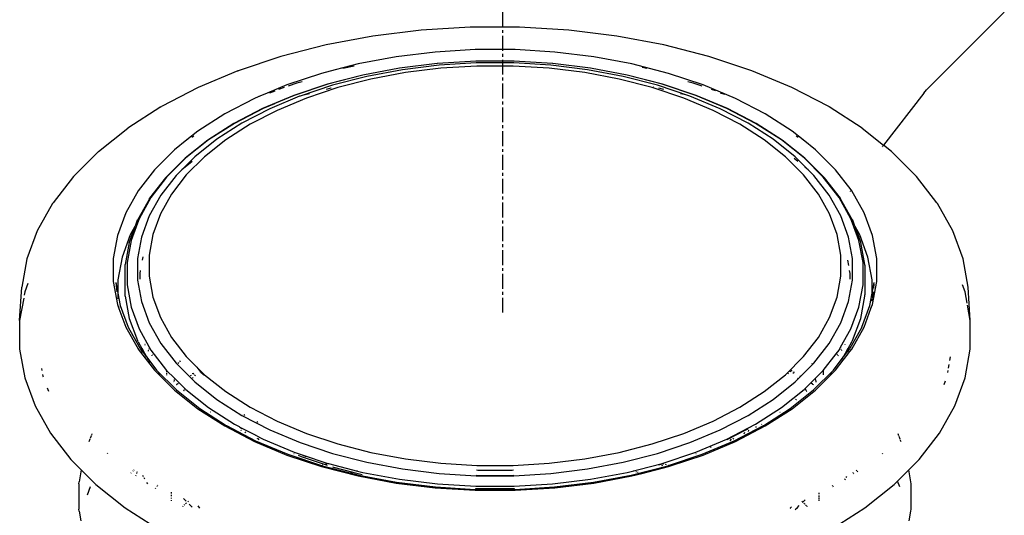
# Model space of a CAD drawing. Extents: x -15886 to -11493, y 1975 to 5059.
# Tile 37 of 47: x -13680 to -13647, y 3111 to 3128. Entities that reach past the tile are written whole.
import ezdxf

# ---------------------------------------------------------------- set-up
doc = ezdxf.new("R2010")
doc.units = 0
doc.header["$MEASUREMENT"] = 0
doc.linetypes.add('CENTER1', pattern=[0.6625, 0.5, -0.075, 0.0125, -0.075])
doc.layers.get('0').update_dxf_attribs({"linetype": 'CONTINUOUS'})
doc.layers.add('CENTERLINE', color=3, linetype='CENTER1')

# ---------------------------------------------------------------- blocks, each defined once
blk = doc.blocks.new('A$C72A74DBC')
at = {"color": 2}
for p, q in [((276.901, 291.962), (275.596, 290.657)), ((267.102, 291.66), (266.291, 291.56)), ((267.927, 291.71), (267.102, 291.66)), ((268.756, 291.71), (267.927, 291.71)), ((269.581, 291.66), (268.756, 291.71)), ((270.392, 291.56), (269.581, 291.66)), ((266.291, 291.56), (265.503, 291.412)), ((271.181, 291.412), (270.392, 291.56)), ((265.503, 291.412), (264.745, 291.218)), ((267.337, 291.292), (266.679, 291.212)), ((268.006, 291.333), (267.337, 291.292)), ((268.678, 291.333), (268.006, 291.333)), ((269.347, 291.292), (268.678, 291.333)), ((270.004, 291.212), (269.347, 291.292)), ((271.938, 291.218), (271.181, 291.412)), ((264.745, 291.218), (264.027, 290.978)), ((266.04, 291.092), (265.657, 290.994)), ((266.679, 291.212), (266.04, 291.092)), ((267.371, 291.097), (266.739, 291.019)), ((267.373, 291.097), (267.371, 291.097)), ((268.018, 291.136), (267.373, 291.097)), ((268.027, 291.108), (267.401, 291.07)), ((268.666, 291.136), (268.018, 291.136)), ((268.657, 291.108), (268.027, 291.108)), ((269.283, 291.07), (268.657, 291.108)), ((269.311, 291.097), (268.666, 291.136)), ((269.312, 291.097), (269.311, 291.097)), ((269.945, 291.019), (269.312, 291.097)), ((270.644, 291.092), (270.004, 291.212)), ((271.258, 290.934), (270.644, 291.092)), ((272.656, 290.978), (271.938, 291.218)), ((264.022, 290.977), (263.351, 290.695)), ((264.022, 290.977), (264.027, 290.978)), ((265.425, 290.934), (264.843, 290.74)), ((265.657, 290.994), (265.425, 290.934)), ((265.681, 290.998), (265.657, 290.994)), ((265.973, 291.053), (265.787, 291.018)), ((266.736, 291.019), (266.119, 290.904)), ((266.739, 291.019), (266.122, 290.903)), ((266.785, 290.994), (266.186, 290.882)), ((266.835, 290.947), (266.255, 290.838)), ((266.739, 291.019), (266.736, 291.019)), ((267.401, 291.07), (266.785, 290.994)), ((267.431, 291.02), (266.835, 290.947)), ((268.037, 291.057), (267.431, 291.02)), ((268.646, 291.057), (268.037, 291.057)), ((269.253, 291.02), (268.646, 291.057)), ((269.849, 290.947), (269.253, 291.02)), ((269.899, 290.994), (269.283, 291.07)), ((270.428, 290.838), (269.849, 290.947)), ((270.497, 290.882), (269.899, 290.994)), ((270.561, 290.903), (269.945, 291.019)), ((269.947, 291.019), (269.945, 291.019)), ((270.565, 290.904), (269.947, 291.019)), ((270.896, 291.018), (270.816, 291.033)), ((271.84, 290.74), (271.258, 290.934)), ((272.661, 290.977), (272.656, 290.978)), ((273.333, 290.695), (272.661, 290.977)), ((265.009, 290.767), (264.863, 290.718)), ((265.103, 290.791), (265.009, 290.767)), ((266.119, 290.904), (265.526, 290.751)), ((266.122, 290.903), (265.53, 290.751)), ((266.186, 290.882), (265.611, 290.734)), ((266.255, 290.838), (265.698, 290.695)), ((270.985, 290.695), (270.428, 290.838)), ((271.073, 290.734), (270.497, 290.882)), ((271.153, 290.751), (270.561, 290.903)), ((271.158, 290.751), (270.565, 290.904)), ((271.674, 290.767), (271.581, 290.791)), ((271.821, 290.718), (271.674, 290.767)), ((263.351, 290.695), (262.734, 290.374)), ((264.512, 290.601), (264.359, 290.537)), ((264.843, 290.74), (264.512, 290.601)), ((264.536, 290.609), (264.512, 290.601)), ((264.644, 290.632), (264.552, 290.601)), ((264.797, 290.696), (264.705, 290.665)), ((265.526, 290.751), (264.963, 290.564)), ((265.53, 290.751), (264.969, 290.564)), ((265.611, 290.734), (265.066, 290.553)), ((265.222, 290.592), (265.103, 290.561)), ((265.698, 290.695), (265.171, 290.519)), ((265.585, 290.685), (265.506, 290.665)), ((265.586, 290.685), (265.585, 290.685)), ((271.513, 290.519), (270.985, 290.695)), ((271.007, 290.702), (270.999, 290.704)), ((271.618, 290.553), (271.073, 290.734)), ((271.098, 290.685), (271.097, 290.685)), ((271.177, 290.665), (271.098, 290.685)), ((271.715, 290.564), (271.153, 290.751)), ((271.72, 290.564), (271.158, 290.751)), ((271.523, 290.576), (271.461, 290.592)), ((272.384, 290.512), (271.84, 290.74)), ((272.051, 290.641), (271.979, 290.665)), ((272.203, 290.577), (272.131, 290.601)), ((273.95, 290.374), (273.333, 290.695)), ((275.549, 290.602), (274.874, 289.726)), ((275.549, 290.602), (275.596, 290.657)), ((264.299, 290.512), (263.8, 290.252)), ((264.359, 290.537), (264.299, 290.512)), ((264.383, 290.545), (264.359, 290.537)), ((264.961, 290.563), (264.436, 290.342)), ((264.635, 290.424), (264.444, 290.344)), ((265.058, 290.55), (264.556, 290.339)), ((264.639, 290.426), (264.635, 290.424)), ((264.969, 290.564), (264.639, 290.426)), ((265.171, 290.519), (264.678, 290.312)), ((264.961, 290.563), (264.963, 290.564)), ((265.066, 290.553), (265.058, 290.55)), ((265.068, 290.552), (265.058, 290.55)), ((272.006, 290.312), (271.513, 290.519)), ((272.127, 290.339), (271.618, 290.553)), ((272.239, 290.344), (271.715, 290.564)), ((271.722, 290.563), (271.72, 290.564)), ((272.248, 290.342), (271.722, 290.563)), ((272.884, 290.252), (272.384, 290.512)), ((262.728, 290.371), (262.172, 290.014)), ((262.728, 290.371), (262.734, 290.374)), ((264.436, 290.342), (263.953, 290.091)), ((264.444, 290.344), (263.962, 290.093)), ((264.556, 290.339), (264.088, 290.096)), ((264.678, 290.312), (264.225, 290.077)), ((272.459, 290.077), (272.006, 290.312)), ((272.595, 290.096), (272.127, 290.339)), ((272.721, 290.093), (272.239, 290.344)), ((272.731, 290.091), (272.248, 290.342)), ((273.956, 290.371), (273.95, 290.374)), ((274.512, 290.014), (273.956, 290.371)), ((263.8, 290.252), (263.35, 289.963)), ((263.962, 290.093), (263.529, 289.815)), ((264.088, 290.096), (263.667, 289.825)), ((263.95, 290.09), (263.953, 290.091)), ((273.017, 289.825), (272.595, 290.096)), ((273.155, 289.815), (272.721, 290.093)), ((272.734, 290.09), (272.731, 290.091)), ((273.334, 289.963), (272.884, 290.252)), ((261.677, 289.621), (262.172, 290.014)), ((263.35, 289.963), (263.161, 289.814)), ((263.95, 290.09), (263.515, 289.811)), ((264.225, 290.077), (263.817, 289.815)), ((272.867, 289.815), (272.459, 290.077)), ((273.169, 289.811), (272.734, 290.09)), ((273.522, 289.814), (273.334, 289.963)), ((274.512, 290.014), (274.874, 289.726)), ((263.161, 289.814), (262.954, 289.649)), ((263.515, 289.811), (263.133, 289.507)), ((263.529, 289.815), (263.148, 289.512)), ((263.174, 289.82), (263.161, 289.814)), ((263.282, 289.876), (263.245, 289.857)), ((263.667, 289.825), (263.297, 289.531)), ((263.817, 289.815), (263.459, 289.531)), ((273.225, 289.531), (272.867, 289.815)), ((273.387, 289.531), (273.017, 289.825)), ((273.536, 289.512), (273.155, 289.815)), ((273.551, 289.507), (273.169, 289.811)), ((273.438, 289.857), (273.402, 289.876)), ((273.522, 289.814), (273.51, 289.82)), ((273.729, 289.649), (273.522, 289.814)), ((261.677, 289.621), (261.261, 289.205)), ((262.954, 289.649), (262.618, 289.313)), ((274.065, 289.313), (273.729, 289.649)), ((274.856, 289.703), (274.851, 289.697)), ((274.864, 289.714), (274.86, 289.709)), ((274.874, 289.726), (274.867, 289.718)), ((275.006, 289.621), (274.874, 289.726)), ((275.422, 289.205), (275.006, 289.621)), ((263.13, 289.505), (262.805, 289.18)), ((263.148, 289.512), (262.823, 289.188)), ((263.297, 289.531), (263.078, 289.313)), ((263.253, 289.451), (263.078, 289.313)), ((263.13, 289.505), (263.133, 289.507)), ((263.459, 289.531), (263.154, 289.226)), ((273.529, 289.226), (273.225, 289.531)), ((273.431, 289.451), (273.369, 289.501)), ((273.605, 289.313), (273.387, 289.531)), ((273.86, 289.188), (273.536, 289.512)), ((273.554, 289.505), (273.551, 289.507)), ((273.879, 289.18), (273.554, 289.505)), ((262.618, 289.313), (262.345, 288.959)), ((263.078, 289.313), (262.982, 289.217)), ((273.605, 289.313), (273.549, 289.357)), ((273.701, 289.217), (273.605, 289.313)), ((274.326, 288.975), (274.065, 289.313)), ((261.255, 289.199), (260.917, 288.76)), ((261.255, 289.199), (261.261, 289.205)), ((262.802, 289.177), (262.537, 288.834)), ((262.823, 289.188), (262.56, 288.846)), ((262.982, 289.217), (262.726, 288.884)), ((262.802, 289.177), (262.805, 289.18)), ((263.154, 289.226), (262.906, 288.905)), ((273.777, 288.905), (273.529, 289.226)), ((273.958, 288.884), (273.701, 289.217)), ((274.124, 288.846), (273.86, 289.188)), ((273.882, 289.177), (273.879, 289.18)), ((274.146, 288.834), (273.882, 289.177)), ((275.428, 289.199), (275.422, 289.205)), ((275.767, 288.76), (275.428, 289.199)), ((262.345, 288.959), (262.137, 288.589)), ((274.313, 288.953), (274.31, 288.948)), ((274.319, 288.962), (274.315, 288.956)), ((274.326, 288.975), (274.324, 288.972)), ((274.339, 288.959), (274.326, 288.975)), ((274.547, 288.589), (274.339, 288.959)), ((262.533, 288.827), (262.331, 288.469)), ((262.56, 288.846), (262.359, 288.49)), ((262.726, 288.884), (262.531, 288.539)), ((262.533, 288.827), (262.535, 288.83)), ((262.535, 288.83), (262.537, 288.834)), ((262.906, 288.905), (262.718, 288.57)), ((273.966, 288.57), (273.777, 288.905)), ((274.152, 288.539), (273.958, 288.884)), ((274.324, 288.49), (274.124, 288.846)), ((274.149, 288.83), (274.146, 288.834)), ((274.151, 288.827), (274.149, 288.83)), ((274.352, 288.469), (274.151, 288.827)), ((260.906, 288.745), (260.649, 288.288)), ((260.906, 288.745), (260.912, 288.753)), ((260.912, 288.753), (260.917, 288.76)), ((275.772, 288.753), (275.767, 288.76)), ((275.777, 288.745), (275.772, 288.753)), ((276.035, 288.288), (275.777, 288.745)), ((262.137, 288.589), (261.997, 288.21)), ((262.349, 288.463), (262.225, 288.124)), ((262.33, 288.465), (262.293, 288.363)), ((262.349, 288.463), (262.317, 288.405)), ((262.33, 288.465), (262.331, 288.469)), ((262.359, 288.49), (262.349, 288.463)), ((262.531, 288.539), (262.4, 288.183)), ((262.718, 288.57), (262.591, 288.226)), ((274.092, 288.226), (273.966, 288.57)), ((274.283, 288.183), (274.152, 288.539)), ((274.334, 288.463), (274.324, 288.49)), ((274.357, 288.422), (274.334, 288.463)), ((274.459, 288.124), (274.334, 288.463)), ((274.354, 288.465), (274.352, 288.469)), ((274.39, 288.363), (274.354, 288.465)), ((274.686, 288.21), (274.547, 288.589)), ((260.649, 288.288), (260.476, 287.817)), ((262.29, 288.358), (262.194, 288.097)), ((262.29, 288.358), (262.212, 288.219)), ((262.293, 288.363), (262.29, 288.358)), ((262.309, 288.391), (262.302, 288.379)), ((274.381, 288.379), (274.375, 288.391)), ((274.393, 288.358), (274.39, 288.363)), ((274.472, 288.219), (274.393, 288.358)), ((274.489, 288.097), (274.393, 288.358)), ((276.208, 287.817), (276.035, 288.288)), ((261.997, 288.21), (261.927, 287.824)), ((262.212, 288.219), (262.074, 287.844)), ((262.225, 288.124), (262.157, 287.752)), ((262.4, 288.183), (262.335, 287.822)), ((262.591, 288.226), (262.527, 287.876)), ((274.156, 287.876), (274.092, 288.226)), ((274.349, 287.822), (274.283, 288.183)), ((274.527, 287.752), (274.459, 288.124)), ((274.61, 287.844), (274.472, 288.219)), ((274.757, 287.824), (274.686, 288.21)), ((262.193, 288.093), (262.125, 287.719)), ((262.193, 288.093), (262.194, 288.097)), ((274.491, 288.093), (274.489, 288.097)), ((274.559, 287.719), (274.491, 288.093)), ((260.476, 287.817), (260.388, 287.338)), ((261.927, 287.824), (261.927, 287.435)), ((262.074, 287.844), (262.004, 287.462)), ((262.335, 287.822), (262.335, 287.458)), ((262.424, 287.851), (262.413, 287.794)), ((262.527, 287.876), (262.527, 287.524)), ((274.156, 287.524), (274.156, 287.876)), ((274.286, 287.706), (274.27, 287.794)), ((274.349, 287.458), (274.349, 287.822)), ((274.679, 287.462), (274.61, 287.844)), ((274.757, 287.435), (274.757, 287.824)), ((276.295, 287.338), (276.208, 287.817)), ((262.124, 287.714), (262.125, 287.719)), ((262.124, 287.71), (262.124, 287.714)), ((262.124, 287.212), (262.124, 287.71)), ((262.157, 287.752), (262.157, 287.378)), ((262.381, 287.62), (262.372, 287.569)), ((274.311, 287.569), (274.302, 287.62)), ((274.527, 287.378), (274.527, 287.752)), ((274.559, 287.714), (274.559, 287.719)), ((274.56, 287.71), (274.559, 287.714)), ((274.56, 287.71), (274.56, 287.212)), ((262.004, 287.462), (262.004, 287.237)), ((262.335, 287.458), (262.4, 287.097)), ((262.372, 287.569), (262.372, 287.474)), ((262.527, 287.524), (262.591, 287.174)), ((274.092, 287.174), (274.156, 287.524)), ((274.283, 287.097), (274.349, 287.458)), ((274.311, 287.474), (274.311, 287.569)), ((274.679, 287.237), (274.679, 287.462)), ((260.353, 286.78), (260.388, 287.338)), ((260.492, 287.4), (260.441, 287.261)), ((261.927, 287.435), (261.997, 287.049)), ((261.972, 287.417), (261.984, 287.26)), ((261.972, 287.417), (262.004, 287.237)), ((262.157, 287.378), (262.225, 287.006)), ((274.459, 287.006), (274.527, 287.378)), ((274.679, 287.237), (274.712, 287.417)), ((274.686, 287.049), (274.757, 287.435)), ((274.71, 287.396), (274.705, 287.326)), ((276.243, 287.261), (276.2, 287.377)), ((276.33, 286.78), (276.295, 287.338)), ((260.422, 287.157), (260.353, 286.78)), ((260.441, 287.261), (260.431, 287.206)), ((262.004, 287.237), (262.004, 287.146)), ((262.004, 287.237), (262.041, 287.033)), ((262.128, 287.187), (262.124, 287.212)), ((262.128, 287.187), (262.196, 286.813)), ((262.591, 287.174), (262.718, 286.83)), ((273.966, 286.83), (274.092, 287.174)), ((274.488, 286.813), (274.556, 287.187)), ((274.556, 287.187), (274.56, 287.212)), ((274.642, 287.033), (274.679, 287.237)), ((274.679, 287.184), (274.679, 287.224)), ((274.679, 287.105), (274.679, 287.146)), ((274.699, 287.25), (274.688, 287.153)), ((274.7, 287.26), (274.699, 287.25)), ((276.277, 287.071), (276.243, 287.261)), ((261.997, 287.049), (262.022, 286.982)), ((262.016, 287.014), (262.022, 286.982)), ((262.022, 286.982), (262.137, 286.67)), ((262.041, 287.033), (262.176, 286.667)), ((262.225, 287.006), (262.359, 286.64)), ((262.4, 287.097), (262.531, 286.741)), ((274.152, 286.741), (274.283, 287.097)), ((274.324, 286.64), (274.459, 287.006)), ((274.507, 286.667), (274.642, 287.033)), ((274.547, 286.67), (274.661, 286.982)), ((274.661, 286.982), (274.686, 287.049)), ((274.661, 286.982), (274.667, 287.014)), ((276.33, 286.78), (276.284, 287.035)), ((262.196, 286.813), (262.331, 286.445)), ((262.718, 286.83), (262.906, 286.495)), ((273.777, 286.495), (273.966, 286.83)), ((274.352, 286.445), (274.488, 286.813)), ((260.353, 286.78), (260.353, 286.297)), ((262.137, 286.67), (262.342, 286.305)), ((262.176, 286.667), (262.177, 286.666)), ((262.177, 286.666), (262.18, 286.656)), ((262.177, 286.666), (262.357, 286.346)), ((262.359, 286.64), (262.56, 286.284)), ((262.531, 286.741), (262.726, 286.395)), ((273.958, 286.395), (274.152, 286.741)), ((274.15, 286.33), (274.324, 286.64)), ((274.507, 286.667), (274.327, 286.346)), ((274.339, 286.3), (274.547, 286.67)), ((276.33, 286.297), (276.33, 286.78)), ((262.906, 286.495), (263.154, 286.174)), ((273.529, 286.174), (273.777, 286.495)), ((260.353, 286.297), (260.441, 285.816)), ((262.343, 286.423), (262.331, 286.445)), ((262.344, 286.312), (262.342, 286.305)), ((262.342, 286.305), (262.345, 286.3)), ((262.343, 286.423), (262.408, 286.307)), ((262.345, 286.3), (262.618, 285.946)), ((262.357, 286.346), (262.355, 286.34)), ((262.361, 286.356), (262.357, 286.346)), ((262.357, 286.346), (262.383, 286.3)), ((262.383, 286.3), (262.408, 286.267)), ((262.408, 286.307), (262.408, 286.309)), ((262.408, 286.267), (262.408, 286.307)), ((262.408, 286.307), (262.423, 286.279)), ((262.457, 286.371), (262.455, 286.365)), ((262.46, 286.379), (262.459, 286.375)), ((262.524, 286.303), (262.522, 286.297)), ((262.531, 286.323), (262.529, 286.316)), ((262.726, 286.395), (262.982, 286.063)), ((273.701, 286.063), (273.958, 286.395)), ((274.124, 286.284), (274.15, 286.33)), ((274.152, 286.323), (274.15, 286.33)), ((274.166, 286.286), (274.162, 286.297)), ((274.226, 286.371), (274.225, 286.375)), ((274.26, 286.279), (274.276, 286.307)), ((274.276, 286.307), (274.341, 286.423)), ((274.276, 286.268), (274.276, 286.307)), ((274.276, 286.268), (274.301, 286.3)), ((274.28, 286.224), (274.339, 286.3)), ((274.301, 286.3), (274.327, 286.346)), ((274.327, 286.346), (274.323, 286.356)), ((274.334, 286.326), (274.329, 286.34)), ((274.341, 286.423), (274.352, 286.445)), ((276.243, 285.816), (276.33, 286.297)), ((262.408, 286.262), (262.408, 286.267)), ((262.408, 286.267), (262.415, 286.257)), ((262.408, 286.245), (262.408, 286.254)), ((262.412, 286.249), (262.41, 286.242)), ((262.415, 286.257), (262.414, 286.254)), ((262.423, 286.279), (262.415, 286.257)), ((262.415, 286.257), (262.478, 286.177)), ((262.424, 286.28), (262.423, 286.279)), ((262.423, 286.279), (262.479, 286.18)), ((262.471, 286.162), (262.472, 286.166)), ((262.471, 286.162), (262.472, 286.161)), ((262.474, 286.168), (262.472, 286.166)), ((262.478, 286.177), (262.476, 286.173)), ((262.479, 286.18), (262.478, 286.177)), ((262.478, 286.177), (262.49, 286.161)), ((262.479, 286.182), (262.479, 286.18)), ((262.479, 286.18), (262.49, 286.161)), ((262.49, 286.161), (262.654, 285.948)), ((262.49, 286.161), (262.501, 286.142)), ((262.503, 286.131), (262.499, 286.126)), ((262.513, 286.272), (262.51, 286.266)), ((262.516, 286.281), (262.514, 286.277)), ((262.56, 286.284), (262.823, 285.942)), ((262.571, 286.189), (262.569, 286.187)), ((262.585, 286.199), (262.581, 286.196)), ((263.332, 285.996), (263.154, 286.174)), ((273.225, 285.869), (273.529, 286.174)), ((273.86, 285.942), (274.074, 286.219)), ((274.029, 285.948), (274.194, 286.161)), ((274.074, 286.219), (274.124, 286.284)), ((274.078, 286.216), (274.074, 286.219)), ((274.091, 286.206), (274.087, 286.209)), ((274.103, 286.196), (274.099, 286.199)), ((274.117, 286.185), (274.112, 286.189)), ((274.166, 286.112), (274.178, 286.133)), ((274.171, 286.272), (274.169, 286.277)), ((274.178, 286.133), (274.194, 286.161)), ((274.18, 286.131), (274.178, 286.133)), ((274.196, 286.115), (274.192, 286.119)), ((274.194, 286.161), (274.205, 286.18)), ((274.194, 286.161), (274.206, 286.177)), ((274.196, 286.115), (274.216, 286.141)), ((274.205, 286.18), (274.26, 286.279)), ((274.206, 286.177), (274.205, 286.18)), ((274.206, 286.177), (274.268, 286.257)), ((274.209, 286.168), (274.206, 286.177)), ((274.216, 286.141), (274.215, 286.149)), ((274.216, 286.141), (274.276, 286.219)), ((274.268, 286.257), (274.26, 286.279)), ((274.268, 286.257), (274.276, 286.268)), ((274.271, 286.249), (274.268, 286.257)), ((274.276, 286.255), (274.276, 286.268)), ((274.276, 286.219), (274.276, 286.228)), ((274.276, 286.219), (274.28, 286.224)), ((274.28, 286.224), (274.278, 286.231)), ((275.987, 286.105), (275.999, 286.171)), ((260.72, 285.975), (260.727, 285.94)), ((262.517, 286.112), (262.537, 286.076)), ((262.982, 286.063), (263.297, 285.748)), ((263.02, 286.073), (263.013, 286.056)), ((263.04, 286.105), (263.053, 286.088)), ((263.332, 285.996), (263.367, 285.95)), ((263.332, 285.996), (263.372, 285.956)), ((263.372, 285.956), (263.367, 285.95)), ((263.372, 285.956), (263.378, 285.949)), ((273.477, 285.839), (273.677, 286.038)), ((273.677, 286.038), (273.67, 286.056)), ((273.677, 286.038), (273.701, 286.063)), ((274.065, 285.946), (274.196, 286.115)), ((275.964, 285.977), (275.975, 286.039)), ((260.441, 285.816), (260.615, 285.343)), ((260.739, 285.871), (260.744, 285.844)), ((260.744, 285.844), (260.749, 285.831)), ((262.618, 285.946), (262.696, 285.868)), ((262.654, 285.948), (262.988, 285.614)), ((262.669, 285.903), (262.696, 285.868)), ((262.696, 285.868), (262.954, 285.61)), ((262.823, 285.942), (262.823, 285.918)), ((262.823, 285.942), (262.955, 285.81)), ((262.823, 285.903), (262.823, 285.876)), ((262.823, 285.865), (262.823, 285.86)), ((262.955, 285.81), (262.951, 285.791)), ((262.955, 285.81), (263.035, 285.73)), ((263.235, 285.858), (263.221, 285.848)), ((263.254, 285.887), (263.273, 285.892)), ((263.27, 285.824), (263.259, 285.81)), ((263.279, 285.886), (263.265, 285.877)), ((263.301, 285.864), (263.29, 285.851)), ((263.367, 285.95), (263.362, 285.943)), ((263.371, 285.945), (263.364, 285.941)), ((263.367, 285.95), (263.371, 285.945)), ((263.378, 285.949), (263.371, 285.945)), ((263.371, 285.945), (263.386, 285.925)), ((263.378, 285.949), (263.459, 285.869)), ((263.381, 285.924), (263.386, 285.925)), ((263.386, 285.925), (263.389, 285.922)), ((263.389, 285.922), (263.408, 285.897)), ((263.389, 285.922), (263.448, 285.862)), ((263.408, 285.897), (263.409, 285.896)), ((263.459, 285.869), (263.817, 285.584)), ((272.867, 285.584), (273.225, 285.869)), ((273.265, 285.884), (273.274, 285.896)), ((273.275, 285.897), (273.274, 285.896)), ((273.32, 285.919), (273.302, 285.924)), ((273.329, 285.934), (273.319, 285.941)), ((273.329, 285.934), (273.322, 285.943)), ((273.332, 285.93), (273.329, 285.934)), ((273.333, 285.932), (273.329, 285.934)), ((273.362, 285.891), (273.352, 285.904)), ((273.374, 285.903), (273.356, 285.908)), ((273.376, 285.904), (273.362, 285.913)), ((273.387, 285.748), (273.435, 285.797)), ((273.435, 285.797), (273.424, 285.81)), ((273.435, 285.797), (273.477, 285.839)), ((273.477, 285.839), (273.463, 285.848)), ((273.536, 285.618), (273.86, 285.942)), ((273.695, 285.614), (274.029, 285.948)), ((273.729, 285.61), (273.988, 285.868)), ((273.736, 285.772), (273.73, 285.804)), ((273.86, 285.934), (273.86, 285.896)), ((273.86, 285.889), (273.86, 285.882)), ((273.86, 285.876), (273.86, 285.865)), ((273.988, 285.868), (274.065, 285.946)), ((273.988, 285.868), (274.014, 285.903)), ((275.951, 285.905), (275.957, 285.94)), ((276.069, 285.343), (276.243, 285.816)), ((260.816, 285.648), (260.836, 285.594)), ((262.943, 285.745), (262.942, 285.741)), ((262.949, 285.778), (262.944, 285.755)), ((262.989, 285.7), (262.986, 285.698)), ((263.012, 285.715), (262.995, 285.704)), ((263.035, 285.73), (263.021, 285.721)), ((263.035, 285.73), (263.129, 285.636)), ((263.129, 285.636), (263.121, 285.621)), ((263.129, 285.636), (263.148, 285.618)), ((263.297, 285.748), (263.667, 285.454)), ((273.017, 285.454), (273.387, 285.748)), ((273.571, 285.607), (273.557, 285.631)), ((273.676, 285.712), (273.653, 285.727)), ((273.684, 285.706), (273.68, 285.709)), ((273.695, 285.7), (273.688, 285.704)), ((273.738, 285.76), (273.737, 285.766)), ((273.741, 285.745), (273.739, 285.755)), ((275.889, 285.706), (275.911, 285.767)), ((262.954, 285.61), (263.35, 285.295)), ((262.988, 285.614), (263.381, 285.301)), ((263.101, 285.587), (263.099, 285.584)), ((263.115, 285.612), (263.105, 285.594)), ((263.148, 285.618), (263.529, 285.315)), ((263.817, 285.584), (264.225, 285.323)), ((272.459, 285.323), (272.867, 285.584)), ((273.155, 285.315), (273.536, 285.618)), ((273.302, 285.301), (273.695, 285.614)), ((273.334, 285.295), (273.729, 285.61)), ((273.576, 285.598), (273.574, 285.602)), ((273.582, 285.587), (273.578, 285.594)), ((260.615, 285.343), (260.874, 284.884)), ((263.35, 285.295), (263.8, 285.007)), ((263.381, 285.301), (263.822, 285.018)), ((263.529, 285.315), (263.962, 285.037)), ((263.667, 285.454), (264.088, 285.184)), ((264.225, 285.323), (264.678, 285.087)), ((272.006, 285.087), (272.459, 285.323)), ((272.595, 285.184), (273.017, 285.454)), ((272.721, 285.037), (273.155, 285.315)), ((272.861, 285.018), (273.302, 285.301)), ((272.884, 285.007), (273.334, 285.295)), ((273.396, 285.452), (273.392, 285.455)), ((273.407, 285.444), (273.403, 285.446)), ((275.81, 284.884), (276.069, 285.343)), ((263.566, 285.24), (263.561, 285.238)), ((264.088, 285.184), (264.556, 284.941)), ((264.1, 285.197), (264.1, 285.196)), ((264.14, 285.194), (264.122, 285.185)), ((272.127, 284.941), (272.595, 285.184)), ((273.136, 285.231), (273.128, 285.235)), ((263.8, 285.007), (264.299, 284.747)), ((263.822, 285.018), (263.825, 285.017)), ((263.825, 285.017), (263.828, 285.015)), ((263.828, 285.015), (264.319, 284.76)), ((263.871, 285.044), (263.866, 285.041)), ((263.962, 285.037), (264.041, 284.996)), ((264.041, 284.996), (264.055, 284.987)), ((264.041, 284.996), (264.054, 284.989)), ((264.054, 284.989), (264.055, 284.987)), ((264.054, 284.989), (264.111, 284.959)), ((264.055, 284.987), (264.057, 284.982)), ((264.055, 284.987), (264.089, 284.965)), ((264.339, 285.072), (264.355, 285.082)), ((264.678, 285.087), (265.171, 284.881)), ((271.513, 284.881), (272.006, 285.087)), ((272.239, 284.786), (272.721, 285.037)), ((272.364, 284.76), (272.855, 285.015)), ((272.384, 284.747), (272.884, 285.007)), ((272.569, 284.948), (272.594, 284.965)), ((272.624, 284.974), (272.627, 284.982)), ((272.727, 284.997), (272.724, 284.979)), ((272.829, 285.034), (272.821, 285.039)), ((272.855, 285.015), (272.858, 285.017)), ((272.858, 285.017), (272.861, 285.018)), ((260.874, 284.884), (261.214, 284.442)), ((261.555, 284.843), (261.538, 284.795)), ((261.567, 284.876), (261.559, 284.854)), ((264.071, 284.944), (264.076, 284.929)), ((264.111, 284.959), (264.114, 284.952)), ((264.111, 284.959), (264.31, 284.856)), ((264.136, 284.91), (264.146, 284.893)), ((264.31, 284.856), (264.317, 284.846)), ((264.31, 284.856), (264.392, 284.813)), ((264.353, 284.797), (264.34, 284.792)), ((264.357, 284.795), (264.372, 284.775)), ((264.392, 284.813), (264.385, 284.811)), ((264.392, 284.813), (264.444, 284.786)), ((264.556, 284.941), (265.066, 284.727)), ((265.171, 284.881), (265.698, 284.705)), ((270.985, 284.705), (271.513, 284.881)), ((271.618, 284.727), (272.127, 284.941)), ((272.244, 284.779), (272.301, 284.809)), ((272.301, 284.809), (272.298, 284.811)), ((272.301, 284.809), (272.362, 284.841)), ((272.305, 284.808), (272.301, 284.809)), ((272.359, 284.836), (272.362, 284.841)), ((272.362, 284.841), (272.569, 284.948)), ((272.362, 284.841), (272.366, 284.846)), ((272.529, 284.877), (272.543, 284.901)), ((272.567, 284.945), (272.569, 284.948)), ((272.569, 284.948), (272.57, 284.952)), ((272.603, 284.915), (272.61, 284.936)), ((275.128, 284.843), (275.116, 284.876)), ((275.15, 284.783), (275.133, 284.831)), ((275.469, 284.442), (275.81, 284.884)), ((261.533, 284.783), (261.517, 284.739)), ((264.299, 284.747), (264.843, 284.519)), ((264.319, 284.76), (264.861, 284.533)), ((264.444, 284.786), (264.969, 284.566)), ((265.066, 284.727), (265.611, 284.545)), ((265.698, 284.705), (266.255, 284.562)), ((270.428, 284.562), (270.985, 284.705)), ((271.073, 284.545), (271.618, 284.727)), ((271.715, 284.566), (272.239, 284.786)), ((271.823, 284.533), (272.364, 284.76)), ((271.84, 284.519), (272.384, 284.747)), ((271.973, 284.645), (271.966, 284.648)), ((272.297, 284.757), (272.319, 284.785)), ((272.355, 284.787), (272.337, 284.794)), ((275.167, 284.739), (275.154, 284.772)), ((261.83, 284.546), (261.836, 284.556)), ((264.843, 284.519), (265.425, 284.325)), ((264.861, 284.533), (265.44, 284.34)), ((264.959, 284.547), (264.966, 284.545)), ((264.969, 284.566), (265.101, 284.522)), ((265.033, 284.516), (265.086, 284.494)), ((265.086, 284.494), (265.489, 284.36)), ((265.101, 284.522), (265.163, 284.496)), ((265.101, 284.522), (265.53, 284.379)), ((265.611, 284.545), (266.186, 284.398)), ((266.255, 284.562), (266.835, 284.453)), ((269.849, 284.453), (270.428, 284.562)), ((270.497, 284.398), (271.073, 284.545)), ((271.153, 284.379), (271.715, 284.566)), ((271.257, 284.344), (271.823, 284.533)), ((271.29, 284.336), (271.84, 284.519)), ((271.717, 284.545), (271.724, 284.547)), ((274.859, 284.536), (274.853, 284.546)), ((261.214, 284.442), (261.387, 284.269)), ((265.425, 284.325), (266.04, 284.167)), ((265.44, 284.34), (265.909, 284.219)), ((265.449, 284.35), (265.441, 284.348)), ((265.489, 284.36), (265.487, 284.359)), ((265.496, 284.362), (265.489, 284.36)), ((265.489, 284.36), (265.519, 284.35)), ((265.516, 284.367), (265.506, 284.365)), ((265.53, 284.379), (265.546, 284.375)), ((265.546, 284.375), (265.536, 284.372)), ((265.546, 284.375), (266.03, 284.25)), ((265.609, 284.32), (265.628, 284.314)), ((265.628, 284.314), (265.952, 284.23)), ((266.186, 284.398), (266.785, 284.285)), ((266.835, 284.453), (267.431, 284.38)), ((267.431, 284.38), (268.037, 284.343)), ((268.037, 284.343), (268.646, 284.343)), ((268.646, 284.343), (269.253, 284.38)), ((269.253, 284.38), (269.849, 284.453)), ((269.899, 284.285), (270.497, 284.398)), ((270.561, 284.227), (271.153, 284.379)), ((270.632, 284.183), (271.244, 284.34)), ((270.811, 284.21), (271.258, 284.325)), ((271.096, 284.354), (271.15, 284.372)), ((271.15, 284.372), (271.147, 284.372)), ((271.148, 284.344), (271.164, 284.35)), ((271.15, 284.372), (271.156, 284.374)), ((271.177, 284.365), (271.15, 284.372)), ((271.225, 284.352), (271.207, 284.357)), ((271.244, 284.34), (271.257, 284.344)), ((271.257, 284.344), (271.25, 284.346)), ((271.268, 284.341), (271.257, 284.344)), ((271.258, 284.325), (271.29, 284.336)), ((271.29, 284.336), (271.281, 284.338)), ((275.297, 284.269), (275.469, 284.442)), ((261.387, 284.269), (261.351, 284.071)), ((261.387, 284.269), (261.633, 284.023)), ((262.229, 284.222), (262.221, 284.214)), ((262.262, 284.255), (262.254, 284.247)), ((262.277, 284.27), (262.27, 284.262)), ((262.303, 284.175), (262.299, 284.164)), ((262.319, 284.218), (262.315, 284.208)), ((262.326, 284.238), (262.323, 284.228)), ((262.418, 284.179), (262.429, 284.16)), ((262.44, 284.141), (262.451, 284.12)), ((265.909, 284.219), (265.897, 284.216)), ((265.914, 284.221), (265.909, 284.219)), ((265.909, 284.219), (266.051, 284.183)), ((265.934, 284.226), (265.924, 284.223)), ((265.952, 284.23), (265.944, 284.228)), ((265.955, 284.231), (265.952, 284.23)), ((265.952, 284.23), (266.112, 284.189)), ((266.03, 284.25), (266.02, 284.248)), ((266.03, 284.25), (266.122, 284.227)), ((266.04, 284.167), (266.679, 284.047)), ((266.051, 284.183), (266.687, 284.063)), ((266.122, 284.227), (266.739, 284.111)), ((266.785, 284.285), (267.401, 284.21)), ((267.401, 284.21), (268.027, 284.172)), ((268.027, 284.178), (268.051, 284.176)), ((268.027, 284.172), (268.05, 284.172)), ((268.032, 284.268), (268.053, 284.267)), ((268.05, 284.172), (268.051, 284.176)), ((268.05, 284.172), (268.633, 284.172)), ((268.051, 284.176), (268.633, 284.176)), ((268.053, 284.267), (268.631, 284.267)), ((268.631, 284.267), (268.651, 284.268)), ((268.633, 284.176), (268.656, 284.178)), ((268.633, 284.172), (268.633, 284.176)), ((268.633, 284.172), (268.657, 284.172)), ((268.657, 284.172), (269.283, 284.21)), ((269.283, 284.21), (269.899, 284.285)), ((269.945, 284.111), (270.561, 284.227)), ((269.996, 284.063), (270.632, 284.183)), ((270.004, 284.047), (270.644, 284.167)), ((270.644, 284.167), (270.811, 284.21)), ((270.674, 284.245), (270.663, 284.248)), ((270.718, 284.234), (270.707, 284.237)), ((270.75, 284.226), (270.739, 284.228)), ((270.786, 284.216), (270.779, 284.218)), ((270.811, 284.21), (270.801, 284.212)), ((274.244, 284.141), (274.255, 284.16)), ((274.364, 284.218), (274.361, 284.228)), ((274.372, 284.197), (274.368, 284.208)), ((274.422, 284.255), (274.414, 284.262)), ((274.438, 284.239), (274.429, 284.247)), ((275.108, 284.08), (275.297, 284.269)), ((275.333, 284.071), (275.297, 284.269)), ((261.347, 284.033), (261.351, 284.071)), ((261.347, 284.033), (261.347, 283.61)), ((261.539, 283.982), (261.489, 283.846)), ((261.633, 284.023), (262.125, 283.632)), ((262.487, 284.057), (262.499, 284.035)), ((262.664, 283.997), (262.657, 283.988)), ((262.676, 284.013), (262.67, 284.005)), ((266.679, 284.047), (267.337, 283.966)), ((266.687, 284.063), (267.342, 283.983)), ((266.739, 284.111), (267.373, 284.033)), ((267.342, 283.983), (268.007, 283.942)), ((267.373, 284.033), (268.018, 283.994)), ((268.018, 283.994), (268.666, 283.994)), ((268.666, 283.994), (269.311, 284.033)), ((268.676, 283.942), (269.342, 283.983)), ((269.311, 284.033), (269.945, 284.111)), ((269.342, 283.983), (269.996, 284.063)), ((269.347, 283.966), (270.004, 284.047)), ((274.02, 283.997), (274.013, 284.005)), ((274.033, 283.979), (274.026, 283.988)), ((274.22, 284.1), (274.232, 284.12)), ((274.558, 283.632), (275.051, 284.023)), ((275.051, 284.023), (275.108, 284.08)), ((275.144, 283.982), (275.108, 284.08)), ((275.337, 284.033), (275.333, 284.071)), ((275.337, 283.61), (275.337, 284.033)), ((262.636, 283.961), (262.629, 283.952)), ((262.901, 283.894), (262.901, 283.873)), ((262.901, 283.85), (262.901, 283.825)), ((267.337, 283.966), (268.006, 283.926)), ((268.006, 283.926), (268.678, 283.926)), ((268.007, 283.942), (268.016, 283.943)), ((268.016, 283.956), (268.037, 283.954)), ((268.016, 283.943), (268.029, 283.942)), ((268.029, 283.942), (268.655, 283.942)), ((268.037, 283.954), (268.646, 283.954)), ((268.646, 283.954), (268.667, 283.956)), ((268.655, 283.942), (268.668, 283.943)), ((268.668, 283.943), (268.676, 283.942)), ((268.678, 283.926), (269.347, 283.966)), ((273.782, 283.884), (273.783, 283.862)), ((273.783, 283.837), (273.783, 283.812)), ((262.901, 283.76), (262.9, 283.747)), ((262.901, 283.799), (262.901, 283.786)), ((263.097, 283.658), (263.089, 283.649)), ((263.108, 283.787), (263.152, 283.743)), ((263.123, 283.683), (263.114, 283.675)), ((263.159, 283.716), (263.14, 283.7)), ((263.193, 283.743), (263.177, 283.73)), ((263.201, 283.694), (263.254, 283.641)), ((263.346, 283.663), (263.373, 283.628)), ((273.311, 283.629), (273.324, 283.646)), ((273.386, 283.605), (273.426, 283.637)), ((273.426, 283.637), (273.456, 283.668)), ((273.513, 283.724), (273.498, 283.736)), ((273.508, 283.719), (273.513, 283.724)), ((273.513, 283.724), (273.554, 283.766)), ((273.515, 283.723), (273.513, 283.724)), ((273.546, 283.699), (273.534, 283.708)), ((273.552, 283.692), (273.546, 283.699)), ((273.578, 283.666), (273.561, 283.683)), ((273.595, 283.649), (273.586, 283.658)), ((273.783, 283.799), (273.783, 283.773)), ((273.783, 283.76), (273.783, 283.747)), ((261.351, 283.573), (261.347, 283.61)), ((261.351, 283.573), (261.38, 283.413)), ((262.125, 283.632), (262.685, 283.273)), ((273.303, 283.621), (273.308, 283.624)), ((273.308, 283.624), (273.309, 283.626)), ((273.309, 283.626), (273.311, 283.629)), ((273.998, 283.273), (274.558, 283.632)), ((275.304, 283.413), (275.333, 283.573)), ((275.333, 283.573), (275.337, 283.61))]:
    blk.add_line(p, q, dxfattribs=at)

msp = doc.modelspace()

# ---------------------------------------------------------------- linework, layer by layer
at = {"layer": 'CENTERLINE', "color": 3, "linetype": 'CENTER1'}
msp.add_line((-13663.811, 3118.033, 0), (-13663.81, 3314.957, 0), dxfattribs=at)

# ---------------------------------------------------------------- block references
at = {"xscale": 2, "yscale": 2, "zscale": 2}
msp.add_blockref('A$C72A74DBC', (-14200.758, 2544.209, 0), dxfattribs=at)

doc.saveas('drawing.dxf')
